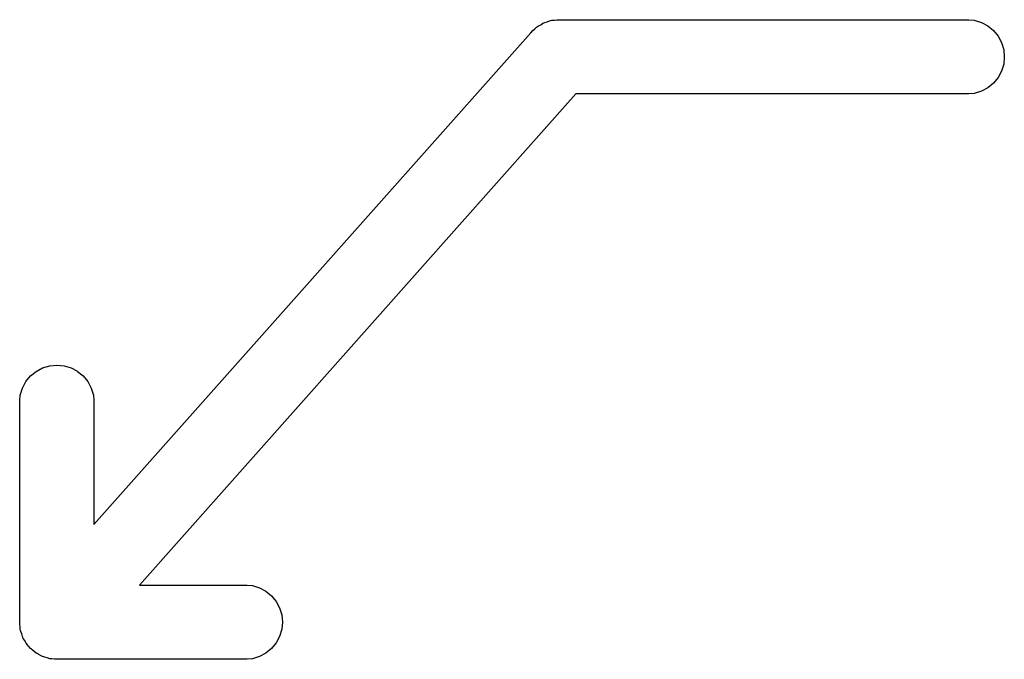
# Model space of a CAD drawing. Extents: x 0.02 to 3.89, y 0.07 to 3.88.
# Tile 165 of 172: x 3.5736 to 3.6364, y 3.1456 to 3.1864. Entities that reach past the tile are written whole.
import ezdxf

# ---------------------------------------------------------------- set-up
doc = ezdxf.new("R2010")
doc.units = 0
doc.header["$MEASUREMENT"] = 0
doc.layers.add('BLACK', color=7, linetype='CONTINUOUS')

msp = doc.modelspace()

# ---------------------------------------------------------------- linework, layer by layer
at = {"layer": 'BLACK', "linetype": 'CONTINUOUS'}
for p, q in [((3.60663, 3.18593), (3.60668, 3.18597)), ((3.60668, 3.18597), (3.60683, 3.18605)), ((3.60683, 3.18605), (3.60696, 3.18614)), ((3.60696, 3.18614), (3.60703, 3.18616)), ((3.60703, 3.18616), (3.60709, 3.18619)), ((3.60709, 3.18619), (3.60725, 3.18624)), ((3.60725, 3.18624), (3.6074, 3.1863)), ((3.6074, 3.1863), (3.60747, 3.18631)), ((3.60747, 3.18631), (3.60754, 3.18633)), ((3.60754, 3.18633), (3.6077, 3.18634)), ((3.6077, 3.18634), (3.60786, 3.18637)), ((3.60786, 3.18637), (3.60805, 3.18636)), ((3.60805, 3.18636), (3.63412, 3.18636)), ((3.63412, 3.18636), (3.63446, 3.18633)), ((3.63446, 3.18633), (3.63491, 3.18619)), ((3.63491, 3.18619), (3.63532, 3.18597)), ((3.63532, 3.18597), (3.63568, 3.18568)), ((3.57836, 3.15421), (3.6062, 3.18554)), ((3.6062, 3.18554), (3.60632, 3.18568)), ((3.60632, 3.18568), (3.60645, 3.18578)), ((3.60645, 3.18578), (3.60657, 3.18589)), ((3.60657, 3.18589), (3.60663, 3.18593)), ((3.63568, 3.18568), (3.63597, 3.18532)), ((3.63597, 3.18532), (3.63619, 3.18491)), ((3.63619, 3.18491), (3.63633, 3.18446)), ((3.63633, 3.18446), (3.63637, 3.184)), ((3.63633, 3.18354), (3.63619, 3.18309)), ((3.63637, 3.184), (3.63633, 3.18354)), ((3.63619, 3.18309), (3.63597, 3.18268)), ((3.63568, 3.18232), (3.63532, 3.18203)), ((3.63597, 3.18268), (3.63568, 3.18232)), ((3.60906, 3.18164), (3.58126, 3.15036)), ((3.63412, 3.18164), (3.60906, 3.18164)), ((3.63446, 3.18167), (3.63412, 3.18164)), ((3.63491, 3.18181), (3.63446, 3.18167)), ((3.63532, 3.18203), (3.63491, 3.18181)), ((3.57468, 3.16397), (3.57509, 3.16419)), ((3.57509, 3.16419), (3.57554, 3.16433)), ((3.57554, 3.16433), (3.576, 3.16437)), ((3.576, 3.16437), (3.57646, 3.16433)), ((3.57646, 3.16433), (3.57691, 3.16419)), ((3.57691, 3.16419), (3.57727, 3.164)), ((3.57727, 3.164), (3.57732, 3.16397)), ((3.57403, 3.16332), (3.57432, 3.16368)), ((3.57432, 3.16368), (3.57468, 3.16397)), ((3.57732, 3.16397), (3.57768, 3.16368)), ((3.57768, 3.16368), (3.57797, 3.16332)), ((3.57367, 3.16246), (3.57381, 3.16291)), ((3.57381, 3.16291), (3.57403, 3.16332)), ((3.57797, 3.16332), (3.57819, 3.16291)), ((3.57819, 3.16291), (3.57833, 3.16246)), ((3.57364, 3.16212), (3.57367, 3.16246)), ((3.57364, 3.14812), (3.57364, 3.16212)), ((3.57833, 3.16246), (3.57836, 3.16212)), ((3.57836, 3.16212), (3.57836, 3.15421)), ((3.58126, 3.15036), (3.58812, 3.15036)), ((3.58812, 3.15036), (3.58846, 3.15033)), ((3.58846, 3.15033), (3.58891, 3.15019)), ((3.58891, 3.15019), (3.58932, 3.14997)), ((3.58932, 3.14997), (3.58968, 3.14968)), ((3.58968, 3.14968), (3.58997, 3.14932)), ((3.58997, 3.14932), (3.59019, 3.14891)), ((3.59019, 3.14891), (3.59033, 3.14846)), ((3.59033, 3.14846), (3.59037, 3.148)), ((3.57363, 3.148), (3.57364, 3.14812)), ((3.57363, 3.14793), (3.57363, 3.148)), ((3.57363, 3.14786), (3.57363, 3.14793)), ((3.57366, 3.1477), (3.57363, 3.14786)), ((3.57367, 3.14754), (3.57366, 3.1477)), ((3.59037, 3.148), (3.59033, 3.14754)), ((3.57369, 3.14747), (3.57367, 3.14754)), ((3.5737, 3.1474), (3.57369, 3.14747)), ((3.57376, 3.14725), (3.5737, 3.1474)), ((3.57381, 3.14709), (3.57376, 3.14725)), ((3.57384, 3.14703), (3.57381, 3.14709)), ((3.59019, 3.14709), (3.58997, 3.14668)), ((3.59033, 3.14754), (3.59019, 3.14709)), ((3.57386, 3.14696), (3.57384, 3.14703)), ((3.57395, 3.14683), (3.57386, 3.14696)), ((3.57397, 3.14678), (3.57395, 3.14683)), ((3.57403, 3.14668), (3.57397, 3.14678)), ((3.57407, 3.14663), (3.57403, 3.14668)), ((3.57411, 3.14657), (3.57407, 3.14663)), ((3.57422, 3.14645), (3.57411, 3.14657)), ((3.57432, 3.14632), (3.57422, 3.14645)), ((3.58997, 3.14668), (3.58968, 3.14632)), ((3.57438, 3.14628), (3.57432, 3.14632)), ((3.57442, 3.14623), (3.57438, 3.14628)), ((3.57456, 3.14613), (3.57442, 3.14623)), ((3.57468, 3.14603), (3.57456, 3.14613)), ((3.57474, 3.14599), (3.57468, 3.14603)), ((3.5748, 3.14595), (3.57474, 3.14599)), ((3.57495, 3.14588), (3.5748, 3.14595)), ((3.57509, 3.14581), (3.57495, 3.14588)), ((3.57516, 3.14579), (3.57509, 3.14581)), ((3.57522, 3.14576), (3.57516, 3.14579)), ((3.58891, 3.14581), (3.58846, 3.14567)), ((3.58932, 3.14603), (3.58891, 3.14581)), ((3.58968, 3.14632), (3.58932, 3.14603)), ((3.57538, 3.14572), (3.57522, 3.14576)), ((3.57554, 3.14567), (3.57538, 3.14572)), ((3.57561, 3.14567), (3.57554, 3.14567)), ((3.57567, 3.14565), (3.57561, 3.14567)), ((3.57584, 3.14564), (3.57567, 3.14565)), ((3.576, 3.14563), (3.57584, 3.14564)), ((3.57607, 3.14563), (3.576, 3.14563)), ((3.57614, 3.14563), (3.57607, 3.14563)), ((3.57619, 3.14564), (3.57614, 3.14563)), ((3.58812, 3.14564), (3.57619, 3.14564)), ((3.58846, 3.14567), (3.58812, 3.14564))]:
    msp.add_line(p, q, dxfattribs=at)

doc.saveas('drawing.dxf')
